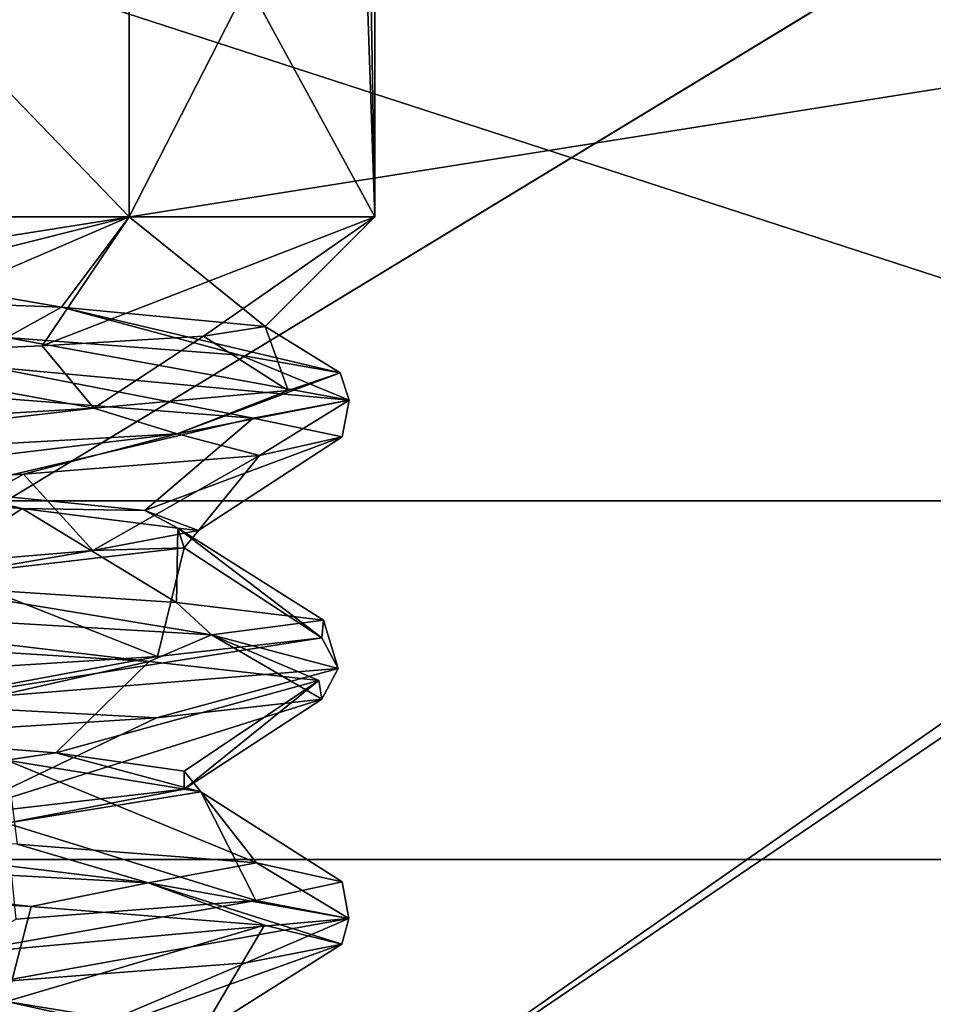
# Model space of a CAD drawing. Header units: millimetres. Extents: x -114 to 114, y -36 to 48.
# Tile 249 of 256: x 72.03 to 74.92, y 7.51 to 10.62. Entities that reach past the tile are written whole.
import ezdxf

# ---------------------------------------------------------------- set-up
doc = ezdxf.new("R2010")
doc.units = ezdxf.units.MM
doc.header["$LTSCALE"] = 65.185185
for name, color, linetype in [('2', 7, 'CONTINUOUS'), ('2786', 7, 'CONTINUOUS'), ('2841', 7, 'CONTINUOUS'), ('2842', 7, 'CONTINUOUS'), ('3030', 7, 'CONTINUOUS'), ('3033', 7, 'CONTINUOUS'), ('3042', 7, 'CONTINUOUS'), ('3043', 7, 'CONTINUOUS'), ('3205', 7, 'CONTINUOUS'), ('3206', 7, 'CONTINUOUS'), ('3207', 7, 'CONTINUOUS'), ('3209', 7, 'CONTINUOUS'), ('3210', 7, 'CONTINUOUS'), ('3365', 7, 'CONTINUOUS'), ('3366', 7, 'CONTINUOUS'), ('3367', 7, 'CONTINUOUS'), ('3437', 7, 'CONTINUOUS')]:
    doc.layers.add(name, color=color, linetype=linetype)

msp = doc.modelspace()

# ---------------------------------------------------------------- linework, layer by layer
at = {"layer": '2', "linetype": 'CONTINUOUS'}
for points in [[(113, 35, 92.5), (-113, 35, 92.5), (72.7254, 6.8475, 92.5), (113, 35, 92.5)], [(72.7254, 6.8475, 92.5), (-113, 35, 92.5), (68.2746, 6.8475, 92.5), (72.7254, 6.8475, 92.5)], [(76.3258, 4.2309, 92.5), (113, 35, 92.5), (72.7254, 6.8475, 92.5), (76.3258, 4.2309, 92.5)]]:
    msp.add_3dface(points, dxfattribs=at)
at = {"layer": '2786', "linetype": 'CONTINUOUS'}
for points in [[(110.5, 32.5, 90), (-12.4154, 8.0512, 90), (-15.4464, 11.0828, 90), (110.5, 32.5, 90)], [(110.5, 32.5, 90), (-10.4698, 4.2312, 90), (-12.4154, 8.0512, 90), (110.5, 32.5, 90)], [(110.5, 32.5, 90), (-9.8, 0, 90), (-10.4698, 4.2312, 90), (110.5, 32.5, 90)], [(-9.8, 0, 90), (110.5, 32.5, 90), (21.2746, 6.8475, 90), (-9.8, 0, 90)], [(110.5, 32.5, 90), (25.7254, 6.8475, 90), (21.2746, 6.8475, 90), (110.5, 32.5, 90)], [(110.5, 32.5, 90), (29.3258, 4.2309, 90), (25.7254, 6.8475, 90), (110.5, 32.5, 90)], [(110.5, 32.5, 90), (30.7, 0, 90), (29.3258, 4.2309, 90), (110.5, 32.5, 90)], [(110.5, 32.5, 90), (68.2746, 6.8475, 90), (30.7, 0, 90), (110.5, 32.5, 90)], [(110.5, 32.5, 90), (72.7254, 6.8475, 90), (68.2746, 6.8475, 90), (110.5, 32.5, 90)], [(110.5, 32.5, 90), (76.3258, 4.2309, 90), (72.7254, 6.8475, 90), (110.5, 32.5, 90)]]:
    msp.add_3dface(points, dxfattribs=at)
at = {"layer": '2841', "linetype": 'CONTINUOUS'}
for points in [[(62.5392, 10.9648, 110), (59.5396, 7.9669, 110), (78.4608, 10.9648, 110), (62.5392, 10.9648, 110)], [(78.4608, 10.9648, 110), (59.5396, 7.9669, 110), (81.4604, 7.9669, 110), (78.4608, 10.9648, 110)], [(59.5396, 7.9669, 110), (57.6136, 4.1886, 110), (81.4604, 7.9669, 110), (59.5396, 7.9669, 110)], [(81.4604, 7.9669, 110), (57.6136, 4.1886, 110), (83.3864, 4.1886, 110), (81.4604, 7.9669, 110)]]:
    msp.add_3dface(points, dxfattribs=at)
at = {"layer": '2842', "linetype": 'CONTINUOUS'}
for points in [[(70.5, 11.25, 93), (74.8106, 13.2673, 93), (77.1126, 9.1014, 93), (70.5, 11.25, 93)], [(74.8106, 13.2673, 93), (78.6996, 11.2858, 93), (77.1126, 9.1014, 93), (74.8106, 13.2673, 93)]]:
    msp.add_3dface(points, dxfattribs=at)
at = {"layer": '3030', "linetype": 'CONTINUOUS'}
for points in [[(70.5, 11.25, 93.5), (77.1126, 9.1014, 93.5), (63.8874, 9.1014, 93.5), (70.5, 11.25, 93.5)], [(77.1126, 9.1014, 93.5), (81.1994, 3.4764, 93.5), (63.8874, 9.1014, 93.5), (77.1126, 9.1014, 93.5)], [(63.8874, 9.1014, 93.5), (81.1994, 3.4764, 93.5), (70.5, 6.4, 93.5), (63.8874, 9.1014, 93.5)]]:
    msp.add_3dface(points, dxfattribs=at)
at = {"layer": '3033', "linetype": 'CONTINUOUS'}
for points in [[(70.5, 11.25, 93), (77.1126, 9.1014, 93), (70.5, 11.25, 93.5), (70.5, 11.25, 93)], [(77.1126, 9.1014, 93), (77.1126, 9.1014, 93.5), (70.5, 11.25, 93.5), (77.1126, 9.1014, 93)]]:
    msp.add_3dface(points, dxfattribs=at)
at = {"layer": '3042', "linetype": 'CONTINUOUS'}
for points in [[(73.15, 13.5, 99), (73.15, 10, 99), (73.1024, 11.4253, 99.5), (73.15, 13.5, 99)], [(73.15, 10, 99), (73.15, 13.5, 99), (73.1024, 12.843, 98.5), (73.15, 10, 99)], [(73.15, 10, 99), (73.1024, 12.843, 98.5), (73.1024, 11.4253, 98.5), (73.15, 10, 99)], [(70.5, 10, 96.35), (72.3738, 10, 97.1262), (71, 11.4253, 96.3976), (70.5, 10, 96.35)], [(72.3738, 10, 100.8738), (70.5, 10, 101.65), (72.3738, 11.4253, 100.8738), (72.3738, 10, 100.8738)], [(72.3738, 11.4253, 100.8738), (70.5, 10, 101.65), (71, 11.4253, 101.6024), (72.3738, 11.4253, 100.8738)], [(71, 11.4253, 96.3976), (72.3738, 10, 97.1262), (72.3738, 11.4253, 97.1262), (71, 11.4253, 96.3976)], [(73.15, 10, 99), (72.3738, 10, 100.8738), (73.1024, 11.4253, 99.5), (73.15, 10, 99)], [(73.1024, 11.4253, 99.5), (72.3738, 10, 100.8738), (72.3738, 11.4253, 100.8738), (73.1024, 11.4253, 99.5)], [(72.3738, 10, 97.1262), (73.15, 10, 99), (72.3738, 11.4253, 97.1262), (72.3738, 10, 97.1262)], [(72.3738, 11.4253, 97.1262), (73.15, 10, 99), (73.1024, 11.4253, 98.5), (72.3738, 11.4253, 97.1262)]]:
    msp.add_3dface(points, dxfattribs=at)
at = {"layer": '3043', "linetype": 'CONTINUOUS'}
for points in [[(70.5, 10, 96.35), (70.5, 9.7747, 96.5753), (72.159, 9.7143, 97.3155), (70.5, 10, 96.35)], [(72.3738, 10, 97.1262), (70.5, 10, 96.35), (72.159, 9.7143, 97.3155), (72.3738, 10, 97.1262)], [(70.5, 9.5304, 101.1804), (70.5, 10, 101.65), (72.3738, 10, 100.8738), (70.5, 9.5304, 101.1804)], [(70.5, 9.5304, 101.1804), (72.3738, 10, 100.8738), (71.3557, 9.5613, 101.039), (70.5, 9.5304, 101.1804)], [(71.3557, 9.5613, 101.039), (72.3738, 10, 100.8738), (72.0979, 9.5921, 100.5728), (71.3557, 9.5613, 101.039)], [(72.3738, 10, 100.8738), (73.15, 10, 99), (72.0979, 9.5921, 100.5728), (72.3738, 10, 100.8738)], [(72.0979, 9.5921, 100.5728), (73.15, 10, 99), (72.6082, 9.6228, 99.8491), (72.0979, 9.5921, 100.5728)], [(72.8033, 9.6534, 98.9761), (72.3738, 10, 97.1262), (72.159, 9.7143, 97.3155), (72.8033, 9.6534, 98.9761)], [(73.15, 10, 99), (72.3738, 10, 97.1262), (72.8033, 9.6534, 98.9761), (73.15, 10, 99)], [(72.6082, 9.6228, 99.8491), (73.15, 10, 99), (72.8033, 9.6534, 98.9761), (72.6082, 9.6228, 99.8491)]]:
    msp.add_3dface(points, dxfattribs=at)
at = {"layer": '3205', "linetype": 'CONTINUOUS'}
for points in [[(71.9317, 9.5258, 96.8297), (73.0689, 9.4197, 98.599), (71.9868, 9.6176, 96.9323), (71.9317, 9.5258, 96.8297)], [(71.9868, 9.6176, 96.9323), (73.0689, 9.4197, 98.599), (72.7241, 9.5618, 97.7593), (71.9868, 9.6176, 96.9323)], [(72.7241, 9.5618, 97.7593), (73.0689, 9.4197, 98.599), (73.0405, 9.5059, 98.821), (72.7241, 9.5618, 97.7593)], [(73.0689, 9.4197, 98.599), (71.9317, 9.5258, 96.8297), (72.7656, 9.3634, 97.8367), (73.0689, 9.4197, 98.599)], [(72.7656, 9.3634, 97.8367), (71.9317, 9.5258, 96.8297), (72.0024, 9.4227, 96.9436), (72.7656, 9.3634, 97.8367)], [(73.0689, 9.4197, 98.599), (72.525, 9.3137, 100.6307), (73.0405, 9.5059, 98.821), (73.0689, 9.4197, 98.599)], [(73.0405, 9.5059, 98.821), (72.525, 9.3137, 100.6307), (72.8761, 9.4501, 99.9167), (73.0405, 9.5059, 98.821)], [(72.8761, 9.4501, 99.9167), (72.525, 9.3137, 100.6307), (72.262, 9.3943, 100.8389), (72.8761, 9.4501, 99.9167)], [(72.525, 9.3137, 100.6307), (73.0689, 9.4197, 98.599), (72.7859, 9.2449, 100.1228), (72.525, 9.3137, 100.6307)], [(73.0467, 9.3041, 98.9773), (73.0689, 9.4197, 98.599), (72.7656, 9.3634, 97.8367), (73.0467, 9.3041, 98.9773)], [(72.7859, 9.2449, 100.1228), (73.0689, 9.4197, 98.599), (73.0467, 9.3041, 98.9773), (72.7859, 9.2449, 100.1228)], [(72.525, 9.3137, 100.6307), (70.656, 9.2076, 101.5953), (72.262, 9.3943, 100.8389), (72.525, 9.3137, 100.6307)], [(72.262, 9.3943, 100.8389), (70.656, 9.2076, 101.5953), (71.3145, 9.3384, 101.413), (72.262, 9.3943, 100.8389)], [(70.656, 9.2076, 101.5953), (72.525, 9.3137, 100.6307), (70.9642, 9.1263, 101.5041), (70.656, 9.2076, 101.5953)], [(70.9642, 9.1263, 101.5041), (72.525, 9.3137, 100.6307), (72.0388, 9.1856, 101.0294), (70.9642, 9.1263, 101.5041)], [(72.0388, 9.1856, 101.0294), (72.525, 9.3137, 100.6307), (72.7859, 9.2449, 100.1228), (72.0388, 9.1856, 101.0294)], [(70.836, 8.7835, 96.4218), (72.6335, 8.6775, 97.5139), (71.6752, 8.8359, 96.7406), (70.836, 8.7835, 96.4218)], [(71.6752, 8.8359, 96.7406), (72.6335, 8.6775, 97.5139), (72.5234, 8.7801, 97.4533), (71.6752, 8.8359, 96.7406)], [(72.6335, 8.6775, 97.5139), (70.836, 8.7835, 96.4218), (72.4371, 8.593, 97.3466), (72.6335, 8.6775, 97.5139)], [(72.4371, 8.593, 97.3466), (70.836, 8.7835, 96.4218), (71.489, 8.6522, 96.6531), (72.4371, 8.593, 97.3466)], [(72.5234, 8.7801, 97.4533), (72.6335, 8.6775, 97.5139), (72.9886, 8.7243, 98.4588), (72.5234, 8.7801, 97.4533)], [(72.6335, 8.6775, 97.5139), (73.0348, 8.5714, 99.5786), (72.9886, 8.7243, 98.4588), (72.6335, 8.6775, 97.5139)], [(72.9886, 8.7243, 98.4588), (73.0348, 8.5714, 99.5786), (72.9829, 8.6684, 99.5667), (72.9886, 8.7243, 98.4588)], [(72.9731, 8.5337, 98.392), (72.6335, 8.6775, 97.5139), (72.4371, 8.593, 97.3466), (72.9731, 8.5337, 98.392)], [(73.0348, 8.5714, 99.5786), (72.6335, 8.6775, 97.5139), (72.9829, 8.4744, 99.5667), (73.0348, 8.5714, 99.5786)], [(72.9829, 8.4744, 99.5667), (72.6335, 8.6775, 97.5139), (72.9731, 8.5337, 98.392), (72.9829, 8.4744, 99.5667)]]:
    msp.add_3dface(points, dxfattribs=at)
at = {"layer": '3206', "linetype": 'CONTINUOUS'}
for points in [[(72.159, 9.7143, 97.3155), (70.5, 9.7747, 96.5753), (71.9868, 9.6176, 96.9323), (72.159, 9.7143, 97.3155)], [(72.159, 9.7143, 97.3155), (71.9868, 9.6176, 96.9323), (72.7241, 9.5618, 97.7593), (72.159, 9.7143, 97.3155)], [(72.8033, 9.6534, 98.9761), (72.159, 9.7143, 97.3155), (73.0405, 9.5059, 98.821), (72.8033, 9.6534, 98.9761)], [(72.159, 9.7143, 97.3155), (72.7241, 9.5618, 97.7593), (73.0405, 9.5059, 98.821), (72.159, 9.7143, 97.3155)], [(72.0979, 9.5921, 100.5728), (72.6082, 9.6228, 99.8491), (72.262, 9.3943, 100.8389), (72.0979, 9.5921, 100.5728)], [(72.6082, 9.6228, 99.8491), (72.8761, 9.4501, 99.9167), (72.262, 9.3943, 100.8389), (72.6082, 9.6228, 99.8491)], [(72.6082, 9.6228, 99.8491), (72.8033, 9.6534, 98.9761), (72.8761, 9.4501, 99.9167), (72.6082, 9.6228, 99.8491)], [(72.8033, 9.6534, 98.9761), (73.0405, 9.5059, 98.821), (72.8761, 9.4501, 99.9167), (72.8033, 9.6534, 98.9761)], [(71.3557, 9.5613, 101.039), (72.0979, 9.5921, 100.5728), (72.262, 9.3943, 100.8389), (71.3557, 9.5613, 101.039)], [(71.3557, 9.5613, 101.039), (72.262, 9.3943, 100.8389), (71.3145, 9.3384, 101.413), (71.3557, 9.5613, 101.039)], [(71.1835, 9.1394, 97.0144), (71.6752, 8.8359, 96.7406), (72.0346, 9.0773, 97.5665), (71.1835, 9.1394, 97.0144)], [(71.6752, 8.8359, 96.7406), (72.5234, 8.7801, 97.4533), (72.0346, 9.0773, 97.5665), (71.6752, 8.8359, 96.7406)], [(72.0346, 9.0773, 97.5665), (72.5234, 8.7801, 97.4533), (72.5276, 9.0152, 98.4532), (72.0346, 9.0773, 97.5665)], [(72.5234, 8.7801, 97.4533), (72.9886, 8.7243, 98.4588), (72.5276, 9.0152, 98.4532), (72.5234, 8.7801, 97.4533)], [(72.9886, 8.7243, 98.4588), (72.9829, 8.6684, 99.5667), (72.5276, 9.0152, 98.4532), (72.9886, 8.7243, 98.4588)], [(72.5276, 9.0152, 98.4532), (72.9829, 8.6684, 99.5667), (72.5473, 8.9531, 99.4673), (72.5276, 9.0152, 98.4532)]]:
    msp.add_3dface(points, dxfattribs=at)
at = {"layer": '3207', "linetype": 'CONTINUOUS'}
for points in [[(72.7656, 9.3634, 97.8367), (72.0024, 9.4227, 96.9436), (71.7895, 9.1342, 97.3426), (72.7656, 9.3634, 97.8367)], [(72.423, 9.071, 98.1561), (72.7656, 9.3634, 97.8367), (71.7895, 9.1342, 97.3426), (72.423, 9.071, 98.1561)], [(73.0467, 9.3041, 98.9773), (72.7656, 9.3634, 97.8367), (72.423, 9.071, 98.1561), (73.0467, 9.3041, 98.9773)], [(72.5929, 9.0079, 99.1731), (73.0467, 9.3041, 98.9773), (72.423, 9.071, 98.1561), (72.5929, 9.0079, 99.1731)], [(72.7859, 9.2449, 100.1228), (73.0467, 9.3041, 98.9773), (72.5929, 9.0079, 99.1731), (72.7859, 9.2449, 100.1228)], [(72.0388, 9.1856, 101.0294), (72.7859, 9.2449, 100.1228), (72.2581, 8.9447, 100.1485), (72.0388, 9.1856, 101.0294)], [(72.2581, 8.9447, 100.1485), (72.7859, 9.2449, 100.1228), (72.5929, 9.0079, 99.1731), (72.2581, 8.9447, 100.1485)], [(70.9642, 9.1263, 101.5041), (72.0388, 9.1856, 101.0294), (71.4995, 8.8815, 100.8469), (70.9642, 9.1263, 101.5041)], [(71.4995, 8.8815, 100.8469), (72.0388, 9.1856, 101.0294), (72.2581, 8.9447, 100.1485), (71.4995, 8.8815, 100.8469)], [(72.4371, 8.593, 97.3466), (71.489, 8.6522, 96.6531), (71.4111, 8.3612, 97.108), (72.4371, 8.593, 97.3466)], [(72.1419, 8.3041, 97.6907), (72.4371, 8.593, 97.3466), (71.4111, 8.3612, 97.108), (72.1419, 8.3041, 97.6907)], [(72.9731, 8.5337, 98.392), (72.4371, 8.593, 97.3466), (72.1419, 8.3041, 97.6907), (72.9731, 8.5337, 98.392)], [(72.5474, 8.2469, 98.5328), (72.9731, 8.5337, 98.392), (72.1419, 8.3041, 97.6907), (72.5474, 8.2469, 98.5328)], [(72.9829, 8.4744, 99.5667), (72.9731, 8.5337, 98.392), (72.5473, 8.1898, 99.4673), (72.9829, 8.4744, 99.5667)], [(72.5473, 8.1898, 99.4673), (72.9731, 8.5337, 98.392), (72.5474, 8.2469, 98.5328), (72.5473, 8.1898, 99.4673)]]:
    msp.add_3dface(points, dxfattribs=at)
at = {"layer": '3209', "linetype": 'CONTINUOUS'}
for points in [[(71.8093, 8.8673, 100.6419), (72.5473, 8.9531, 99.4673), (72.4634, 8.6091, 100.6222), (71.8093, 8.8673, 100.6419)], [(72.5473, 8.9531, 99.4673), (72.9829, 8.6684, 99.5667), (72.4634, 8.6091, 100.6222), (72.5473, 8.9531, 99.4673)], [(71.5249, 8.5497, 101.3315), (71.8093, 8.8673, 100.6419), (72.4634, 8.6091, 100.6222), (71.5249, 8.5497, 101.3315)], [(72.6, 8.1816, 99), (71.9849, 8.2816, 97.5151), (72.776, 7.9562, 97.8573), (72.6, 8.1816, 99)], [(72.776, 7.9562, 97.8573), (71.9849, 8.2816, 97.5151), (72.0196, 8.0156, 96.9563), (72.776, 7.9562, 97.8573)], [(71.9849, 8.0816, 100.485), (72.6, 8.1816, 99), (72.7742, 7.8375, 100.1464), (71.9849, 8.0816, 100.485)], [(72.7742, 7.8375, 100.1464), (72.6, 8.1816, 99), (73.0468, 7.8969, 99.0021), (72.7742, 7.8375, 100.1464)], [(73.0468, 7.8969, 99.0021), (72.6, 8.1816, 99), (72.776, 7.9562, 97.8573), (73.0468, 7.8969, 99.0021)], [(72.0163, 7.7782, 101.0462), (71.9849, 8.0816, 100.485), (72.7742, 7.8375, 100.1464), (72.0163, 7.7782, 101.0462)]]:
    msp.add_3dface(points, dxfattribs=at)
at = {"layer": '3210', "linetype": 'CONTINUOUS'}
for points in [[(72.9829, 8.4744, 99.5667), (72.5473, 8.1898, 99.4673), (71.8093, 8.1041, 100.6419), (72.9829, 8.4744, 99.5667)], [(72.4602, 8.4148, 100.626), (72.9829, 8.4744, 99.5667), (71.8093, 8.1041, 100.6419), (72.4602, 8.4148, 100.626)], [(71.5158, 8.3552, 101.3354), (72.4602, 8.4148, 100.626), (71.8093, 8.1041, 100.6419), (71.5158, 8.3552, 101.3354)], [(72.0629, 7.8189, 96.9892), (70.9876, 7.8785, 96.5003), (71.9849, 7.5184, 97.5151), (72.0629, 7.8189, 96.9892)], [(72.802, 7.7593, 97.9106), (72.0629, 7.8189, 96.9892), (71.9849, 7.5184, 97.5151), (72.802, 7.7593, 97.9106)], [(72.6, 7.4184, 99), (72.802, 7.7593, 97.9106), (71.9849, 7.5184, 97.5151), (72.6, 7.4184, 99)], [(73.0459, 7.6997, 99.0663), (72.802, 7.7593, 97.9106), (72.6, 7.4184, 99), (73.0459, 7.6997, 99.0663)], [(72.7422, 7.6401, 100.2078), (73.0459, 7.6997, 99.0663), (71.9849, 7.3184, 100.485), (72.7422, 7.6401, 100.2078)], [(71.9849, 7.3184, 100.485), (73.0459, 7.6997, 99.0663), (72.6, 7.4184, 99), (71.9849, 7.3184, 100.485)], [(71.9561, 7.5805, 101.0895), (72.7422, 7.6401, 100.2078), (71.9849, 7.3184, 100.485), (71.9561, 7.5805, 101.0895)]]:
    msp.add_3dface(points, dxfattribs=at)
at = {"layer": '3365', "linetype": 'CONTINUOUS'}
for points in [[(71.9849, 7.4816, 97.515), (72.6, 7.3816, 98.9999), (71.9849, 7.5184, 97.5151), (71.9849, 7.4816, 97.515)], [(72.6, 7.3816, 98.9999), (72.6, 7.4184, 99), (71.9849, 7.5184, 97.5151), (72.6, 7.3816, 98.9999)]]:
    msp.add_3dface(points, dxfattribs=at)
at = {"layer": '3366', "linetype": 'CONTINUOUS'}
for points in [[(72.1419, 8.3041, 97.6907), (71.4111, 8.3612, 97.108), (71.9849, 8.2816, 97.5151), (72.1419, 8.3041, 97.6907)], [(72.1419, 8.3041, 97.6907), (71.9849, 8.2816, 97.5151), (72.6, 8.1816, 99), (72.1419, 8.3041, 97.6907)], [(72.5474, 8.2469, 98.5328), (72.1419, 8.3041, 97.6907), (72.6, 8.1816, 99), (72.5474, 8.2469, 98.5328)], [(72.5473, 8.1898, 99.4673), (72.5474, 8.2469, 98.5328), (72.6, 8.1816, 99), (72.5473, 8.1898, 99.4673)], [(72.5473, 8.1898, 99.4673), (71.9849, 8.0816, 100.485), (71.8093, 8.1041, 100.6419), (72.5473, 8.1898, 99.4673)], [(72.5473, 8.1898, 99.4673), (72.6, 8.1816, 99), (71.9849, 8.0816, 100.485), (72.5473, 8.1898, 99.4673)]]:
    msp.add_3dface(points, dxfattribs=at)
at = {"layer": '3367', "linetype": 'CONTINUOUS'}
for points in [[(71.1835, 9.1394, 97.0144), (72.0346, 9.0773, 97.5665), (71.7895, 9.1342, 97.3426), (71.1835, 9.1394, 97.0144)], [(72.0346, 9.0773, 97.5665), (72.423, 9.071, 98.1561), (71.7895, 9.1342, 97.3426), (72.0346, 9.0773, 97.5665)], [(72.0346, 9.0773, 97.5665), (72.5276, 9.0152, 98.4532), (72.423, 9.071, 98.1561), (72.0346, 9.0773, 97.5665)], [(72.5276, 9.0152, 98.4532), (72.5929, 9.0079, 99.1731), (72.423, 9.071, 98.1561), (72.5276, 9.0152, 98.4532)], [(72.5473, 8.9531, 99.4673), (72.2581, 8.9447, 100.1485), (72.5929, 9.0079, 99.1731), (72.5473, 8.9531, 99.4673)], [(72.5276, 9.0152, 98.4532), (72.5473, 8.9531, 99.4673), (72.5929, 9.0079, 99.1731), (72.5276, 9.0152, 98.4532)], [(71.4995, 8.8815, 100.8469), (72.2581, 8.9447, 100.1485), (71.8093, 8.8673, 100.6419), (71.4995, 8.8815, 100.8469)], [(72.2581, 8.9447, 100.1485), (72.5473, 8.9531, 99.4673), (71.8093, 8.8673, 100.6419), (72.2581, 8.9447, 100.1485)]]:
    msp.add_3dface(points, dxfattribs=at)
at = {"layer": '3437', "linetype": 'CONTINUOUS'}
for points in [[(72.9829, 8.6684, 99.5667), (73.0348, 8.5714, 99.5786), (71.6512, 8.4584, 101.3313), (72.9829, 8.6684, 99.5667)], [(72.4634, 8.6091, 100.6222), (72.9829, 8.6684, 99.5667), (71.6512, 8.4584, 101.3313), (72.4634, 8.6091, 100.6222)], [(71.5249, 8.5497, 101.3315), (72.4634, 8.6091, 100.6222), (71.6512, 8.4584, 101.3313), (71.5249, 8.5497, 101.3315)], [(73.0348, 8.5714, 99.5786), (72.4602, 8.4148, 100.626), (71.6512, 8.4584, 101.3313), (73.0348, 8.5714, 99.5786)], [(73.0348, 8.5714, 99.5786), (72.9829, 8.4744, 99.5667), (72.4602, 8.4148, 100.626), (73.0348, 8.5714, 99.5786)], [(72.4602, 8.4148, 100.626), (71.5158, 8.3552, 101.3354), (71.6512, 8.4584, 101.3313), (72.4602, 8.4148, 100.626)], [(70.939, 8.0749, 96.4913), (70.3717, 8.0063, 96.4032), (72.4332, 7.8933, 97.2614), (70.939, 8.0749, 96.4913)], [(72.0196, 8.0156, 96.9563), (70.939, 8.0749, 96.4913), (72.4332, 7.8933, 97.2614), (72.0196, 8.0156, 96.9563)], [(70.9876, 7.8785, 96.5003), (72.0629, 7.8189, 96.9892), (70.3717, 8.0063, 96.4032), (70.9876, 7.8785, 96.5003)], [(70.3717, 8.0063, 96.4032), (72.0629, 7.8189, 96.9892), (72.4332, 7.8933, 97.2614), (70.3717, 8.0063, 96.4032)], [(72.776, 7.9562, 97.8573), (72.0196, 8.0156, 96.9563), (72.4332, 7.8933, 97.2614), (72.776, 7.9562, 97.8573)], [(72.776, 7.9562, 97.8573), (72.4332, 7.8933, 97.2614), (73.0687, 7.7802, 99.4022), (72.776, 7.9562, 97.8573)], [(73.0468, 7.8969, 99.0021), (72.776, 7.9562, 97.8573), (73.0687, 7.7802, 99.4022), (73.0468, 7.8969, 99.0021)], [(72.0629, 7.8189, 96.9892), (72.802, 7.7593, 97.9106), (72.4332, 7.8933, 97.2614), (72.0629, 7.8189, 96.9892)], [(72.802, 7.7593, 97.9106), (73.0459, 7.6997, 99.0663), (72.4332, 7.8933, 97.2614), (72.802, 7.7593, 97.9106)], [(72.4332, 7.8933, 97.2614), (73.0459, 7.6997, 99.0663), (73.0687, 7.7802, 99.4022), (72.4332, 7.8933, 97.2614)], [(72.7742, 7.8375, 100.1464), (73.0468, 7.8969, 99.0021), (73.0687, 7.7802, 99.4022), (72.7742, 7.8375, 100.1464)], [(72.0163, 7.7782, 101.0462), (72.7742, 7.8375, 100.1464), (71.8094, 7.6672, 101.2462), (72.0163, 7.7782, 101.0462)], [(72.7742, 7.8375, 100.1464), (73.0687, 7.7802, 99.4022), (71.8094, 7.6672, 101.2462), (72.7742, 7.8375, 100.1464)], [(73.0687, 7.7802, 99.4022), (71.9561, 7.5805, 101.0895), (71.8094, 7.6672, 101.2462), (73.0687, 7.7802, 99.4022)], [(72.7422, 7.6401, 100.2078), (71.9561, 7.5805, 101.0895), (73.0687, 7.7802, 99.4022), (72.7422, 7.6401, 100.2078)], [(73.0459, 7.6997, 99.0663), (72.7422, 7.6401, 100.2078), (73.0687, 7.7802, 99.4022), (73.0459, 7.6997, 99.0663)]]:
    msp.add_3dface(points, dxfattribs=at)

doc.saveas('drawing.dxf')
